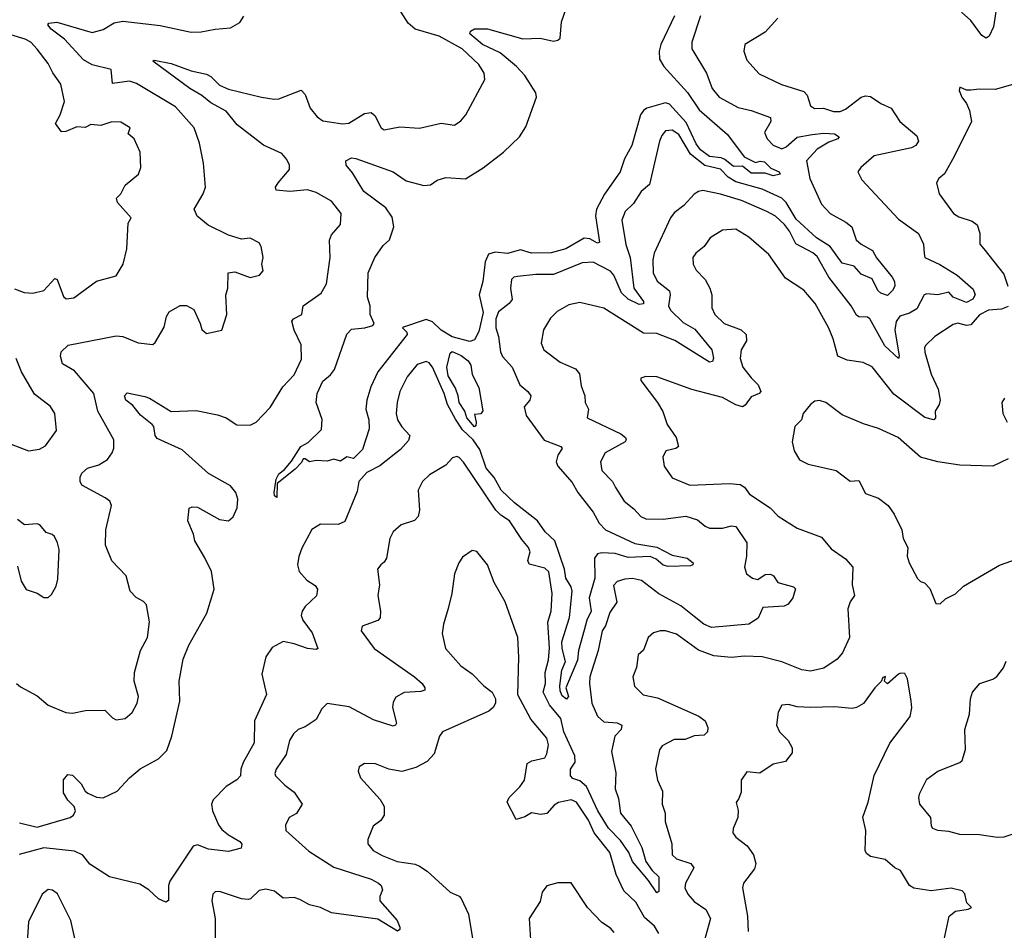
# Model space of a CAD drawing. Extents: x 2199565 to 2323334, y 894172 to 1018966.
# Tile 221 of 256: x 2209305 to 2213787, y 996901 to 1001048. Entities that reach past the tile are written whole.
import ezdxf

# ---------------------------------------------------------------- set-up
doc = ezdxf.new("R2010")
doc.units = 0

msp = doc.modelspace()

# ---------------------------------------------------------------- linework, layer by layer
at = {"layer": '0CON10XD'}
for points in [[(2213762, 1001175), (2213738.2, 1001015), (2213717.7, 1000972.3), (2213705, 1000964.4), (2213685, 1000975.6), (2213634.6, 1001045), (2213591.7, 1001081.7)], [(2210520.9, 1000410.9), (2210498.3, 1000438.3), (2210415, 1000476.6), (2210295, 1000569.2), (2210245, 1000630.9), (2210175, 1000670), (2210135, 1000702.5), (2210079.6, 1000735), (2209910.7, 1000859.3), (2209917, 1000863), (2209995, 1000848.4), (2210085, 1000815.4), (2210155, 1000800), (2210175, 1000788.9), (2210215, 1000750.5), (2210255, 1000731.1), (2210405.5, 1000694.5), (2210464.3, 1000685.7), (2210485, 1000688.1), (2210586.9, 1000726.9), (2210605, 1000706.7), (2210627.5, 1000645), (2210659.2, 1000605), (2210685, 1000587.8), (2210715, 1000582.7), (2210775, 1000574.4), (2210802.8, 1000577.2), (2210875, 1000621.5), (2210905, 1000625.7), (2210922.1, 1000612.1), (2210950, 1000555), (2210965, 1000547.1), (2211035, 1000560.4), (2211125, 1000554.4), (2211223.2, 1000576.8), (2211285, 1000568), (2211313.2, 1000586.8), (2211335.7, 1000615), (2211423.1, 1000775), (2211420, 1000805), (2211394.6, 1000844.6), (2211320, 1000915), (2211215, 1000973.5), (2211105, 1001004.4), (2211072.9, 1001032.9), (2211020.8, 1001115)], [(2212285.7, 1001065), (2212223.7, 1000935), (2212216.5, 1000905), (2212218.3, 1000868.3), (2212237.9, 1000835), (2212345.8, 1000715.8), (2212397.9, 1000637.9), (2212527.9, 1000525), (2212603.3, 1000423.3), (2212655, 1000397.5), (2212676.4, 1000403.6), (2212695, 1000400.8), (2212725, 1000371.2), (2212762.5, 1000355), (2212766.7, 1000345), (2212735, 1000337.5), (2212698.3, 1000348.3), (2212635, 1000349.2), (2212595, 1000380.8), (2212555, 1000379.1), (2212515, 1000411.6), (2212498.2, 1000418.2), (2212445, 1000424.8), (2212404.8, 1000455), (2212385, 1000483.2), (2212339.6, 1000579.6), (2212263.9, 1000663.9), (2212245, 1000669.3), (2212160.5, 1000645), (2212144.6, 1000635), (2212131.2, 1000615), (2212091.8, 1000475), (2212057.9, 1000415), (2212038.6, 1000355), (2211967.1, 1000252.9), (2211931.1, 1000185), (2211925.7, 1000155), (2211944.2, 1000035), (2211935, 1000030.4), (2211899.8, 1000049.8), (2211875, 1000053.2), (2211790.6, 1000005), (2211724.3, 999985.7), (2211635, 999984.4), (2211585, 999999.2), (2211525, 999982.6), (2211469.3, 999989.3), (2211439.5, 999980.5), (2211424.3, 999945), (2211412.9, 999855), (2211396.9, 999795), (2211415.3, 999714.7), (2211395, 999628.6), (2211375, 999590), (2211355, 999582.3), (2211274.4, 999604.4), (2211223.5, 999633.5), (2211185, 999672.5), (2211155, 999682), (2211051.7, 999648.3), (2211047.5, 999645), (2211067.5, 999625), (2211068.8, 999615), (2210935.6, 999445), (2210903.6, 999376.4), (2210885.7, 999315), (2210881.4, 999275), (2210894.4, 999225), (2210895.7, 999185), (2210865, 999091.2), (2210825, 999050), (2210795, 999057.5), (2210765, 999037.5), (2210735, 999046.7), (2210705, 999037.5), (2210655, 999041.2), (2210625, 999033.8), (2210605, 999047.5), (2210595, 999047.5), (2210588.6, 999031.4), (2210559.5, 999000.5), (2210477.5, 998935), (2210475, 998872.5), (2210465, 998880), (2210463.3, 998895), (2210472.9, 998955), (2210485, 998979.2), (2210510.7, 998999.3), (2210541.9, 999038.1), (2210585, 999103.6), (2210618.1, 999121.9), (2210678.5, 999181.5), (2210682.7, 999227.3), (2210655.4, 999305), (2210659.8, 999345), (2210685, 999401.8), (2210719.8, 999430.2), (2210738.4, 999455), (2210795, 999616.5), (2210815, 999638), (2210876.7, 999645), (2210912.5, 999655), (2210919.2, 999665), (2210900, 999705), (2210900, 999745), (2210889.1, 999785), (2210891.4, 999895), (2210921.1, 999965), (2210960.5, 1000019.5), (2210988.6, 1000045), (2211008.6, 1000105), (2211000.8, 1000149.2), (2210971.9, 1000191.9), (2210871.8, 1000265), (2210820.8, 1000350.8), (2210791.2, 1000385), (2210790, 1000405), (2210815, 1000419.2), (2210835, 1000415.6), (2211005.4, 1000355.4), (2211064.2, 1000314.2), (2211145, 1000292.3), (2211175, 1000296.5), (2211205, 1000317.1), (2211245, 1000329.2), (2211335, 1000322.9), (2211415, 1000372.9), (2211507.5, 1000445), (2211580, 1000515), (2211609.4, 1000560.6), (2211658.2, 1000695), (2211655.3, 1000715.3), (2211604.3, 1000794.3), (2211566.8, 1000835), (2211492.3, 1000897.7), (2211412.5, 1000935), (2211355, 1000984.2), (2211357.5, 1000995), (2211375, 1001006), (2211435, 1001006.4), (2211595, 1000961.3), (2211675, 1000963.3), (2211735, 1000950.9), (2211755, 1000954.1), (2211765, 1000963.3), (2211771.4, 1001038.6), (2211801.2, 1001125)], [(2209290, 998025), (2209309.3, 998009.3), (2209385, 997969.2), (2209435, 997925.8), (2209515, 997892.9), (2209545, 997889.2), (2209605, 997901.9), (2209693.3, 997903.3), (2209728.3, 997868.3), (2209745, 997860), (2209785, 997866), (2209817.6, 997892.4), (2209840, 997935), (2209845.8, 997965), (2209825.7, 998035), (2209827.1, 998075), (2209855.5, 998174.5), (2209887.1, 998235), (2209895.6, 998305.6), (2209882.7, 998382.7), (2209868.8, 998398.8), (2209835, 998416.2), (2209808, 998445), (2209789.4, 998515), (2209725, 998582.9), (2209695.4, 998655), (2209697.3, 998725), (2209723.1, 998835), (2209715, 998855.6), (2209695, 998870.6), (2209588, 998928), (2209580, 998945), (2209580, 998965), (2209587.7, 998982.3), (2209613.3, 999005), (2209665, 999020.9), (2209704.2, 999045.8), (2209725.8, 999075), (2209733.4, 999096.6), (2209733.6, 999135), (2209661.1, 999265), (2209643.2, 999345), (2209555, 999448.8), (2209500.5, 999480.5), (2209490.4, 999515), (2209494.1, 999535), (2209525.5, 999565.5), (2209745, 999607.8), (2209775, 999605.6), (2209845, 999576.5), (2209910.7, 999569.3), (2209921.7, 999578.3), (2209962.1, 999647.9), (2209973.3, 999696.7), (2209985, 999718), (2210035, 999746), (2210065, 999746), (2210098.6, 999728.6), (2210126.1, 999663.9), (2210135, 999636.7), (2210155, 999618.8), (2210226, 999634), (2210248.1, 999705), (2210243, 999793), (2210252.5, 999825), (2210254.1, 999895.9), (2210285, 999899.4), (2210355, 999874.4), (2210397.5, 999885), (2210413.3, 999905), (2210406.7, 999935), (2210413.8, 999965), (2210404, 1000015), (2210395, 1000031.2), (2210355, 1000052.5), (2210315, 1000048.6), (2210255, 1000066.5), (2210162.9, 1000112.9), (2210113.6, 1000153.6), (2210100, 1000185), (2210141.1, 1000255), (2210150.6, 1000285), (2210142.5, 1000395), (2210124.3, 1000485), (2210099.6, 1000555), (2210015, 1000650.9), (2209836.8, 1000756.8), (2209805, 1000767.6), (2209727, 1000757), (2209721.3, 1000821.3), (2209635, 1000842.5), (2209594.9, 1000864.9), (2209508.6, 1000958.6), (2209448.5, 1001005), (2209433.1, 1001025), (2209437.9, 1001032.1), (2209475, 1001036.7), (2209635, 1000989.1), (2209685, 1001003.3), (2209735, 1001034.2), (2209775, 1001041.9), (2209945, 1001020.9), (2210085, 1000990.9), (2210132, 1000992), (2210194.6, 1001005.4), (2210265, 1001010.6), (2210308, 1001035), (2210325.8, 1001064.2)], [(2212404.2, 1001065.8), (2212365.5, 1000945), (2212364.5, 1000915), (2212431.5, 1000805), (2212457.1, 1000735), (2212488.9, 1000695), (2212575, 1000647.7), (2212635, 1000634.7), (2212722.9, 1000602.9), (2212724.6, 1000585), (2212695.6, 1000535), (2212708.2, 1000505), (2212735, 1000477.1), (2212775, 1000460), (2212795, 1000469.3), (2212845, 1000513.1), (2212913.3, 1000525), (2212965, 1000530.5), (2213015, 1000527.5), (2213035.6, 1000515), (2213029.4, 1000505), (2212989.2, 1000490.8), (2212935, 1000458.2), (2212887.1, 1000405), (2212902.2, 1000325), (2212955, 1000208.1), (2212995, 1000165.4), (2213066.3, 1000126.3), (2213093.2, 1000105), (2213113.3, 1000045), (2213135.7, 1000025.7), (2213187.3, 999997.3), (2213205, 999963.6), (2213276.5, 999875), (2213287.5, 999855), (2213288.2, 999835), (2213278.9, 999815), (2213255, 999792.3), (2213225, 999802), (2213212.2, 999815), (2213185, 999868), (2213135, 999889.4), (2213103.5, 999925), (2213049, 999939), (2212994.8, 1000015), (2212932.2, 1000055), (2212840.3, 1000140.3), (2212795, 1000215.3), (2212775, 1000234.8), (2212685, 1000275.9), (2212565, 1000309.5), (2212530.1, 1000330.1), (2212495, 1000366.7), (2212423.7, 1000383.7), (2212358.3, 1000435), (2212305, 1000525.3), (2212275, 1000544.5), (2212245, 1000541.1), (2212228.7, 1000521.3), (2212218.2, 1000495), (2212172.3, 1000297.7), (2212134.4, 1000265), (2212099.8, 1000210.2), (2212061.1, 1000175), (2212045.5, 1000135), (2212064.2, 1000024.2), (2212083.5, 999965), (2212100.7, 999825), (2212145.5, 999765), (2212145, 999754), (2212125, 999751.1), (2212075, 999775.3), (2212045, 999803.5), (2212009.3, 999885), (2211995, 999903.3), (2211915, 999944.1), (2211865, 999940), (2211735, 999888.2), (2211655, 999888.2), (2211571.5, 999878.5), (2211554.7, 999875.3), (2211543.3, 999865), (2211539.6, 999825), (2211547, 999773), (2211534, 999756), (2211485, 999718.1), (2211472.4, 999685), (2211472.8, 999645), (2211484.7, 999604.7), (2211493.7, 999535), (2211503.5, 999513.5), (2211547.3, 999465), (2211582.5, 999385), (2211618.9, 999355), (2211632.2, 999335), (2211627.1, 999315), (2211601.8, 999285), (2211610.5, 999245), (2211693.3, 999133.3), (2211768.8, 999105), (2211774.2, 999095), (2211754.6, 999064.6), (2211747.9, 999035), (2211755.3, 999015), (2211820.5, 998940.5), (2211846.4, 998895), (2211915.2, 998805.2), (2211942.4, 998755), (2211971.1, 998725), (2212105, 998662.2), (2212205.8, 998645.8), (2212275, 998609.6), (2212343.1, 998595), (2212370.8, 998575), (2212370, 998565), (2212358.5, 998561.5), (2212257, 998557), (2212235, 998564.1), (2212201.9, 998591.9), (2212175, 998603.1), (2212075, 998598.4), (2212016.5, 998616.5), (2211955, 998619.7), (2211935, 998615.4), (2211922.5, 998595), (2211923.9, 998505), (2211897.8, 998415), (2211906.7, 998355), (2211886.7, 998313.3), (2211875, 998268.1), (2211848.9, 998175), (2211845, 998130.8), (2211791.9, 998005), (2211803.3, 997965), (2211795, 997953.8), (2211775, 997968), (2211765, 997991.2), (2211763.6, 998013.6), (2211773, 998085), (2211790, 998125), (2211774.2, 998185), (2211773.8, 998215), (2211807.9, 998325), (2211820, 998445), (2211815.9, 998465), (2211790.7, 998505), (2211785.7, 998545), (2211740.7, 998675), (2211697.7, 998715), (2211661.9, 998765), (2211557.7, 998847.7), (2211497.5, 998905), (2211465, 998963.7), (2211429, 999005), (2211400.2, 999090.2), (2211369, 999135), (2211320.4, 999180.4), (2211288.6, 999228.6), (2211252.3, 999295), (2211238.1, 999345), (2211185, 999465.7), (2211168.6, 999485), (2211155, 999491.1), (2211115, 999477.5), (2211068.5, 999421.5), (2211036, 999355), (2211023.1, 999305), (2211019.2, 999255), (2211024.7, 999225), (2211044, 999194), (2211081.5, 999155), (2211075, 999131.4), (2211038.9, 999091.1), (2210945, 999016.1), (2210885, 998985.7), (2210848.9, 998945), (2210840.7, 998899.3), (2210785, 998762.5), (2210755, 998749.4), (2210675, 998750), (2210635, 998726.2), (2210589.1, 998640.9), (2210576.2, 998603.8), (2210570, 998565), (2210576.9, 998535), (2210612.9, 998495), (2210650.7, 998470.7), (2210660.5, 998455), (2210655.9, 998424.1), (2210605, 998376), (2210591.4, 998355), (2210587.1, 998335), (2210593.8, 998313.8), (2210635.8, 998255), (2210662.5, 998185), (2210655, 998180), (2210615, 998184.4), (2210555, 998205.7), (2210505, 998215.6), (2210455, 998189.2), (2210425, 998146), (2210406.8, 998066.8), (2210428.9, 997975), (2210373.5, 997855), (2210372.3, 997755), (2210322.8, 997665), (2210312.1, 997635), (2210310.8, 997605), (2210293.4, 997586.6), (2210245, 997556.5), (2210186.4, 997495), (2210178.5, 997475), (2210183.1, 997445), (2210210.7, 997380.7), (2210225, 997360), (2210255.9, 997335.9), (2210307.1, 997305), (2210316.1, 997293.9), (2210313.8, 997275), (2210255, 997259.5), (2210165, 997271.2), (2210115, 997290.9), (2210095.4, 997284.6), (2209989.4, 997125), (2209983.1, 997105), (2209983.3, 997036.7), (2209970.7, 997029.3), (2209936.7, 997045), (2209892.5, 997085), (2209851.7, 997111.7), (2209714.3, 997144.3), (2209625, 997202.5), (2209592.6, 997242.6), (2209555, 997261.5), (2209415, 997276), (2209303.3, 997246.7)], [(2212756.7, 1001055), (2212698.8, 1000991.2), (2212606.2, 1000935), (2212600.8, 1000905), (2212615, 1000863.3), (2212670.9, 1000800.9), (2212772.4, 1000752.4), (2212875, 1000720.8), (2212889.2, 1000705), (2212905.6, 1000655.6), (2212923.4, 1000643.4), (2212964.6, 1000645.4), (2213010.2, 1000630.2), (2213040, 1000630), (2213065, 1000640), (2213135, 1000694.6), (2213155, 1000701.8), (2213178.6, 1000698.6), (2213225, 1000665.7), (2213272.5, 1000645), (2213311.1, 1000585), (2213388.9, 1000518.9), (2213397.3, 1000495), (2213385, 1000474.6), (2213365, 1000464.6), (2213195, 1000427.3), (2213134, 1000375), (2213120.8, 1000355), (2213138.9, 1000318.9), (2213305, 1000140), (2213397.1, 1000075), (2213418.8, 1000025), (2213421.7, 999981.7), (2213426.2, 999965), (2213493.4, 999933.4), (2213573.3, 999885), (2213645, 999821.1), (2213654.8, 999795), (2213643.4, 999775), (2213615, 999760.5), (2213554.2, 999784.2), (2213535, 999807.1), (2213485, 999794.3), (2213435, 999799.5), (2213422, 999795), (2213388.5, 999731.5), (2213355, 999710.9), (2213311.8, 999698.2), (2213295, 999674.2), (2213289.6, 999635), (2213308.5, 999515), (2213305, 999504.3), (2213243.3, 999563.3), (2213175, 999686.2), (2213165, 999693.8), (2213125.5, 999695.5), (2213115, 999702.5), (2213090, 999745), (2212989.1, 999875), (2212935, 999969.2), (2212915, 999986.9), (2212837.6, 1000027.6), (2212808.8, 1000085), (2212786.4, 1000115), (2212745, 1000152.8), (2212705.6, 1000175), (2212591.4, 1000225), (2212495, 1000253.4), (2212415, 1000269.4), (2212395, 1000265.7), (2212375, 1000252.9), (2212328.1, 1000201.9), (2212285, 1000168.6), (2212268.1, 1000145), (2212193.1, 999985), (2212186.8, 999955), (2212188.5, 999895), (2212207.3, 999857.3), (2212262.6, 999812.6), (2212266.5, 999795), (2212258.1, 999745), (2212268.2, 999725), (2212325, 999669.6), (2212378.2, 999638.2), (2212455.5, 999545), (2212463.7, 999506.3), (2212459.1, 999490.9), (2212445, 999488.5), (2212286.7, 999586.7), (2212205, 999619.4), (2212145, 999620.3), (2211965, 999734.4), (2211855, 999760.6), (2211805, 999748.9), (2211751.1, 999718.9), (2211722, 999688), (2211690, 999635), (2211678.8, 999575), (2211691.2, 999545), (2211765, 999488.9), (2211835, 999458.1), (2211853.1, 999435), (2211860.7, 999380.7), (2211878.1, 999335), (2211880, 999305), (2211894.2, 999275), (2211888.8, 999235), (2212042.2, 999162.2), (2212062.7, 999145), (2212066.5, 999135), (2212061.1, 999125), (2211970.8, 999075), (2211948.6, 999035), (2211955.8, 998995), (2212003.1, 998945), (2212016.8, 998916.8), (2212056.9, 998855), (2212100.6, 998820.6), (2212132.9, 998785), (2212155, 998774.5), (2212235, 998773.8), (2212336.9, 998786.9), (2212390.3, 998770.3), (2212425, 998740.8), (2212445, 998732.9), (2212505, 998732.7), (2212545, 998743.3), (2212565, 998740.4), (2212615.6, 998665), (2212614.2, 998605), (2212604, 998555), (2212614.2, 998525), (2212641.4, 998505), (2212665, 998499.3), (2212698, 998522), (2212723.2, 998523.2), (2212736, 998515), (2212756, 998485), (2212827.5, 998465), (2212836.1, 998456.1), (2212823.9, 998415), (2212803.6, 998386.4), (2212785, 998377.6), (2212688.5, 998371.5), (2212667.5, 998322.5), (2212624.6, 998295.4), (2212455, 998279.5), (2212419.2, 998295), (2212375, 998330), (2212315, 998378.7), (2212215, 998433.4), (2212135, 998494.7), (2212095, 998502.8), (2212059.2, 998500.8), (2212025, 998490), (2212008.3, 998471.7), (2212022.7, 998395), (2211992, 998348), (2211971.7, 998288.3), (2211956.2, 998265), (2211937.8, 998175), (2211900.6, 998055), (2211899.2, 998025), (2211909.3, 997935), (2211935, 997875.6), (2211965, 997850.5), (2212025.3, 997845.3), (2212045.6, 997835), (2212043.6, 997815), (2212014.2, 997785), (2211998.7, 997715), (2212018.7, 997618.7), (2212015.3, 997545), (2212031.3, 997501.3), (2212040.6, 997435), (2212089.4, 997375), (2212137.5, 997277.5), (2212155.2, 997215), (2212183.8, 997173.8), (2212214, 997144), (2212215, 997077.5), (2212205, 997072), (2212168.2, 997128.2), (2212095.2, 997215), (2212077.6, 997255), (2212039.8, 997309.8), (2211985, 997366.2), (2211936.8, 997445), (2211886, 997556), (2211855, 997581.8), (2211822.8, 997592.8), (2211813.1, 997605), (2211812.3, 997635), (2211833.8, 997666.2), (2211831.6, 997695), (2211781.7, 997805), (2211768.1, 997865), (2211717.4, 997927.4), (2211688.1, 997985), (2211698.4, 998025), (2211697.3, 998075), (2211712.4, 998132.4), (2211716.2, 998186.2)], [(2209282, 999822), (2209325, 999805.7), (2209365, 999803.3), (2209415.5, 999814.5), (2209465, 999870), (2209476, 999865), (2209505, 999786.7), (2209516.4, 999776.4), (2209551.7, 999781.7), (2209655, 999857.1), (2209745, 999882), (2209775.5, 999934.5), (2209792.9, 1000005), (2209798.8, 1000121.2), (2209812.5, 1000145), (2209750.5, 1000215), (2209746.2, 1000235), (2209765.7, 1000254.3), (2209785, 1000293.8), (2209846.2, 1000345), (2209856.2, 1000375), (2209853.3, 1000445), (2209826.2, 1000505), (2209798.3, 1000528.3), (2209807.5, 1000555), (2209765, 1000581.2), (2209725, 1000583.3), (2209675, 1000566), (2209629.3, 1000570.7), (2209602.5, 1000557.5), (2209565, 1000560.6), (2209515, 1000538.8), (2209495, 1000537.5), (2209468.8, 1000575), (2209490, 1000615), (2209509.5, 1000675), (2209492.9, 1000755), (2209456.1, 1000806.1), (2209435, 1000849.2), (2209385, 1000914), (2209355.8, 1000945), (2209329.9, 1000959.9), (2209265, 1000978.4)], [(2213836.4, 1000756.4), (2213745, 1000730), (2213675, 1000732), (2213635, 1000726.7), (2213615, 1000727.5), (2213585, 1000740), (2213582.5, 1000725), (2213593.8, 1000695), (2213615.7, 1000665.7), (2213628.6, 1000635), (2213637.5, 1000585), (2213559.4, 1000425), (2213514.4, 1000345.6), (2213489.2, 1000325), (2213479.2, 1000305), (2213490.8, 1000255), (2213556, 1000165), (2213579.5, 1000149.5), (2213641.1, 1000131.1), (2213664.4, 1000114.4), (2213675.7, 1000075.7), (2213676.2, 1000025), (2213693.8, 1000005), (2213785, 999888.8), (2213803.1, 999835)], [(2209305, 997390), (2209385, 997371.2), (2209535.3, 997414.7), (2209550.6, 997425), (2209559.5, 997445), (2209552.9, 997465), (2209525, 997494.2), (2209505, 997527.5), (2209504, 997586), (2209525, 997610), (2209545, 997607.5), (2209585, 997567.5), (2209602.9, 997535), (2209615.4, 997525.4), (2209655, 997507.3), (2209685.4, 997504.6), (2209749.2, 997535), (2209805, 997595.6), (2209853, 997637), (2209937.4, 997682.6), (2209975, 997720), (2209997.5, 997785), (2210033.8, 997945), (2210030.7, 998035), (2210050, 998135), (2210075, 998199.2), (2210156.9, 998345), (2210190.4, 998455), (2210178.2, 998535), (2210147.9, 998597.9), (2210101.9, 998675), (2210095.7, 998705), (2210070, 998765), (2210076.4, 998823.6), (2210090.5, 998829.5), (2210115, 998828.6), (2210215, 998771.8), (2210255, 998765.6), (2210276.3, 998783.7), (2210294.4, 998825), (2210297.9, 998865), (2210288.5, 998895), (2210264.2, 998925), (2210165, 998981.1), (2210045, 999088.9), (2209931.2, 999141.2), (2209921.5, 999155), (2209915.4, 999195), (2209908.1, 999205), (2209855, 999247.1), (2209820.7, 999290.7), (2209788, 999315), (2209782.5, 999335), (2209795, 999348.8), (2209875, 999332.5), (2209896.2, 999325), (2209995, 999263.5), (2210108.3, 999268.3), (2210205, 999247.8), (2210244.5, 999234.5), (2210293.2, 999203.2), (2210355, 999201.9), (2210382, 999215), (2210445, 999282), (2210503.7, 999376.3), (2210555, 999430), (2210587.6, 999502.4), (2210586.8, 999566.8), (2210555, 999633.3), (2210544.4, 999675.6), (2210551.2, 999685), (2210589.2, 999705), (2210595.6, 999745), (2210677.1, 999802.9), (2210702.5, 999845), (2210717.8, 999965), (2210715.7, 1000044.3), (2210725, 1000068.8), (2210765.8, 1000115), (2210768.6, 1000165), (2210725, 1000221.9), (2210655, 1000260.5), (2210615, 1000272.7), (2210535, 1000265.4), (2210472.3, 1000272.3), (2210470, 1000285), (2210482, 1000305), (2210532.7, 1000365), (2210533.3, 1000385), (2210520.9, 1000410.9)], [(2213805, 999741.2), (2213775, 999730.4), (2213715, 999725.4), (2213675, 999703.5), (2213635, 999658.5), (2213615, 999655.3), (2213575, 999666.2), (2213555, 999659.1), (2213471.4, 999605), (2213430, 999565), (2213424.4, 999555), (2213425.7, 999534.3), (2213455, 999434), (2213485.8, 999365.8), (2213494.6, 999315.4), (2213490.4, 999295), (2213472.9, 999265), (2213474, 999235), (2213466.7, 999225), (2213425, 999236.5), (2213285, 999342.9), (2213185, 999466.4), (2213145, 999486.2), (2213072.6, 999497.4), (2213029.4, 999515), (2213007.9, 999595), (2212986.3, 999646.3), (2212925.8, 999755.8), (2212875, 999815.6), (2212790.5, 999870.5), (2212715, 999978.1), (2212625, 1000057.1), (2212565, 1000093.5), (2212505, 1000090), (2212448.6, 1000055), (2212421.1, 1000015), (2212383.1, 999985), (2212370, 999965), (2212371.1, 999935), (2212385, 999908), (2212425.8, 999865), (2212447.5, 999825), (2212455.7, 999795), (2212455.7, 999735), (2212469.2, 999705), (2212512.5, 999665), (2212590, 999635), (2212612.7, 999615), (2212614, 999586), (2212588.9, 999545), (2212584.6, 999505), (2212596.9, 999465), (2212635, 999416.4), (2212666.2, 999385), (2212678.5, 999355), (2212671.2, 999345), (2212635, 999330.5), (2212607.4, 999292.6), (2212595, 999285.6), (2212564.7, 999294.7), (2212505, 999327.5), (2212365, 999364.3), (2212205, 999421.2), (2212155, 999423.3), (2212132.5, 999415), (2212132.5, 999405), (2212208.8, 999305), (2212233, 999263), (2212252.2, 999205), (2212293.8, 999145), (2212303.8, 999105), (2212292.5, 999095), (2212246.2, 999083.8), (2212232.2, 999055), (2212239.2, 999015), (2212275, 998960.8), (2212355, 998927.5), (2212536.3, 998936.3), (2212585, 998930.5), (2212605, 998919.2), (2212627.6, 998887.6), (2212721.4, 998825), (2212757.7, 998787.7), (2212845, 998732.2), (2212955, 998691.9), (2212998.8, 998638.8), (2213065, 998592.2), (2213097.1, 998555), (2213094.4, 998475), (2213105.8, 998425), (2213085, 998396.2), (2213075.6, 998365), (2213081.9, 998235), (2213050.6, 998165), (2213027.1, 998135), (2212965, 998094.4), (2212905, 998081.8), (2212865, 998087.3), (2212773.8, 998123.8), (2212685, 998145.9), (2212605, 998149.4), (2212545, 998143.7), (2212465, 998150.6), (2212395, 998177.3), (2212295, 998248.9), (2212245, 998264.4), (2212220, 998265), (2212190, 998255), (2212166, 998235), (2212145, 998176.7), (2212121.2, 998155), (2212112.7, 998097.3), (2212096, 998055), (2212103.1, 998013.1), (2212143.8, 997973.8), (2212209.1, 997959.1), (2212396.9, 997876.9), (2212425.6, 997855), (2212438, 997825), (2212436.7, 997805), (2212420.6, 997789.4), (2212375, 997787.1), (2212335, 997769.5), (2212285, 997770), (2212229.5, 997740.5), (2212217.5, 997722.5), (2212199.4, 997635), (2212207.8, 997585), (2212231.9, 997535), (2212229.2, 997475), (2212243.8, 997435), (2212244.1, 997395.9), (2212273.1, 997295), (2212276, 997245), (2212295, 997227.1), (2212360, 997205), (2212374.4, 997185), (2212335.5, 997115), (2212333.6, 997095), (2212346, 997066), (2212375, 997031.4), (2212429.1, 996995), (2212449.6, 996955), (2212420, 996845)], [(2209266.7, 999115), (2209345, 999084.5), (2209395, 999091.9), (2209423, 999107), (2209472.3, 999177.7), (2209464.4, 999255), (2209445, 999285.8), (2209372.2, 999342.2), (2209314, 999444), (2209289.1, 999505)], [(2211375, 999194.4), (2211340, 999235), (2211331.9, 999265), (2211305, 999304), (2211301.8, 999335), (2211289.3, 999369.3), (2211255, 999425.8), (2211250.3, 999465), (2211265, 999530), (2211273.5, 999536.5), (2211315, 999519.3), (2211347.3, 999495), (2211358.8, 999475), (2211365, 999432.5), (2211395, 999372.5), (2211413.6, 999266.4), (2211405, 999252.5), (2211375, 999250), (2211383.8, 999215), (2211381.2, 999198.8), (2211375, 999194.4)], [(2213788.8, 999325), (2213776.7, 999305), (2213780, 999255), (2213800.8, 999215)], [(2213805, 999047.5), (2213735, 999014.2), (2213585, 999019.5), (2213485, 999034.4), (2213405, 999055.7), (2213304.6, 999144.6), (2213215, 999185.7), (2213147, 999207), (2213048.8, 999248.8), (2212975, 999304), (2212946.4, 999313.6), (2212925, 999311.2), (2212905, 999296.2), (2212871.2, 999255), (2212863.6, 999226.4), (2212834, 999195), (2212822, 999125), (2212830, 999085), (2212854.2, 999044.2), (2212895, 999024), (2213022.5, 998995), (2213085, 998946.2), (2213125, 998948.8), (2213155, 998890), (2213215, 998868.6), (2213258, 998835), (2213285.5, 998795.5), (2213320.8, 998725), (2213326.7, 998685), (2213348.8, 998645), (2213344.3, 998605), (2213354.2, 998575), (2213392.7, 998502.7), (2213405, 998490), (2213423.3, 998483.3), (2213448.3, 998458.3), (2213475, 998390), (2213495, 998387.5)], [(2211716.2, 998186.2), (2211708.9, 998305), (2211724.2, 998355), (2211728.8, 998435), (2211713.5, 998533.5), (2211695, 998550), (2211625, 998568.1), (2211618.7, 998585), (2211628.8, 998625), (2211621.5, 998645), (2211590.4, 998680.4), (2211535.5, 998765), (2211495, 998791.2), (2211472.9, 998815), (2211325, 999032.9), (2211305, 999054.3), (2211295, 999058.6), (2211275, 999052.5), (2211245, 999019.4), (2211170.8, 998975), (2211138.6, 998945), (2211118.6, 998905), (2211124.5, 998815), (2211118.5, 998785), (2211103.1, 998766.9), (2211042.2, 998747.8), (2211004.6, 998715.4), (2210990, 998685), (2210974.4, 998595), (2210965, 998577.5), (2210948.8, 998565), (2210934.2, 998545), (2210943.3, 998475), (2210935.7, 998425.7), (2210946.9, 998355), (2210945.7, 998324.3), (2210935, 998312), (2210864.5, 998285.5), (2210860, 998265), (2210918.6, 998185), (2211102.5, 998055), (2211137.1, 998025), (2211150, 998005), (2211148.8, 997995), (2211131.4, 997988.6), (2211055, 997984.6), (2211016.9, 997963.1), (2211005, 997940), (2211001.8, 997915), (2211020, 997845), (2211015.4, 997834.6), (2211005, 997830.5), (2210915, 997859.1), (2210805, 997919.1), (2210705, 997933.1), (2210680.2, 997909.8), (2210655, 997861.4), (2210605, 997827.8), (2210572.5, 997815), (2210551.9, 997795), (2210533.3, 997765), (2210518.2, 997701.8), (2210473.1, 997635), (2210466.9, 997615), (2210470, 997605), (2210511.5, 997561.5), (2210555, 997529.4), (2210590.8, 997475), (2210565, 997433.3), (2210532.5, 997415), (2210515, 997380), (2210516.7, 997355), (2210620.8, 997260.8), (2210735, 997189.1), (2210905, 997134.5), (2210939.2, 997115), (2210950, 997105), (2210956.2, 997085), (2210944.4, 997055), (2210944.4, 997035), (2211023.9, 996945), (2211035.9, 996915), (2211035.3, 996904.7), (2211025, 996896.7), (2210935, 996952.4), (2210725, 996981), (2210675, 997004.1), (2210625, 997016.8), (2210580.8, 997040.8), (2210555, 997050.4), (2210505, 997047.2), (2210465, 997079.6), (2210425, 997088.5), (2210395, 997082.5), (2210355.5, 997044.5), (2210345, 997041.1), (2210314.6, 997044.6), (2210215, 997078), (2210195, 997076.7), (2210183.9, 997066.1), (2210179.2, 997035), (2210195.6, 996955), (2210194.5, 996865)], [(2209295, 998560), (2209311.3, 998491.3), (2209335, 998453.3), (2209385, 998436.7), (2209415, 998416.7), (2209435, 998416.7), (2209449.5, 998430.5), (2209471.7, 998468.3), (2209479.5, 998500.5), (2209484.2, 998635), (2209478, 998665), (2209463.9, 998693.9), (2209453.6, 998703.6), (2209425, 998712.5), (2209397.3, 998747.3), (2209385, 998752), (2209327.7, 998747.7), (2209295, 998771.2)], [(2212215, 996886.7), (2212195, 996920), (2212149.5, 996959.5), (2212109.2, 997029.2), (2212055, 997080), (2212020.9, 997155), (2211990.9, 997255), (2211920.5, 997345), (2211895, 997402.7), (2211840, 997485), (2211815, 997495.3), (2211757.7, 997482.3), (2211738.5, 997471.5), (2211705, 997433.3), (2211677.8, 997427.8), (2211635, 997435.4), (2211605, 997417.1), (2211565, 997406), (2211523.8, 997485), (2211533.6, 997505), (2211582.5, 997555), (2211602.7, 997585), (2211615, 997660.8), (2211637.1, 997672.9), (2211695, 997686.9), (2211705.5, 997705), (2211711.8, 997745), (2211705, 997776), (2211631.8, 997861.8), (2211573, 997973), (2211577.8, 998145), (2211572.2, 998235), (2211515, 998396.7), (2211464.3, 998485), (2211434.2, 998565), (2211385.7, 998625.7), (2211365, 998631.2), (2211320.3, 998599.7), (2211304.2, 998575), (2211284.2, 998525), (2211272.9, 998435), (2211256, 998366), (2211234, 998295), (2211227.7, 998252.3), (2211242.9, 998185), (2211312.9, 998105), (2211365, 998069.2), (2211417.5, 998015), (2211455.5, 997985.5), (2211470.8, 997955), (2211470.8, 997935), (2211460, 997915), (2211441.5, 997898.5), (2211230, 997805), (2211215.6, 997784.4), (2211192.2, 997705), (2211160.6, 997669.4), (2211108.1, 997641.9), (2211045, 997624.4), (2210985.5, 997635.5), (2210925, 997659.4), (2210875, 997660), (2210851.2, 997645), (2210846.2, 997625), (2210856.7, 997595), (2210946.2, 997496.2), (2210964.3, 997465), (2210963.8, 997425), (2210948.7, 997401.3), (2210914.3, 997375), (2210889.4, 997315), (2210890, 997295), (2210914.7, 997264.7), (2210955, 997241.3), (2211024, 997215), (2211105, 997201.8), (2211125, 997193.1), (2211160.7, 997170.7), (2211264.4, 997075), (2211305, 997056.7), (2211315, 997045.7), (2211348.2, 996975), (2211368.1, 996855)], [(2213495, 998387.5), (2213519.3, 998410.7), (2213565, 998434), (2213601.2, 998468.8), (2213765.8, 998564.2), (2213847.3, 998592.7)], [(2213875, 997355.6), (2213785, 997325.4), (2213755, 997323.1), (2213675, 997335.9), (2213585, 997336.7), (2213535, 997351), (2213485, 997355.4), (2213462.5, 997365), (2213455.8, 997375), (2213453.3, 997415), (2213402.5, 997475), (2213398.6, 997505), (2213403.1, 997525), (2213435, 997590), (2213485, 997625.6), (2213585, 997664.4), (2213595.6, 997675), (2213610.8, 997725), (2213607.1, 997815), (2213628.2, 997885), (2213633.1, 997955), (2213642.9, 997985), (2213675.6, 998024.4), (2213735.6, 998044.4), (2213753.2, 998056.8), (2213784.2, 998095.8), (2213795.9, 998125.9)], [(2213495.6, 996774.4), (2213536.2, 996965), (2213565, 996988), (2213623, 996997), (2213637.5, 997005), (2213616.4, 997026.4), (2213607, 997067), (2213595, 997080), (2213545, 997093.3), (2213455, 997080.8), (2213375, 997092.5), (2213355.6, 997105.6), (2213315, 997173.8), (2213288.8, 997185), (2213245, 997224), (2213177.6, 997237.6), (2213160.6, 997250.6), (2213154.5, 997265), (2213156.5, 997355), (2213143.6, 997416.4), (2213167.8, 997485), (2213195, 997606.2), (2213266.5, 997753.5), (2213358, 997875), (2213365.8, 997914.2), (2213363.9, 997943.9), (2213346.4, 998046.4), (2213335, 998070), (2213315, 998072.5), (2213305, 998067.5), (2213255, 998023.3), (2213242.5, 998035), (2213246.7, 998056.7), (2213235, 998052.5), (2213226.7, 998033.3), (2213198, 998005), (2213146.8, 997933.2), (2213114.1, 997915.9), (2213095, 997911.2), (2213015, 997918), (2212905, 997915.8), (2212845, 997919.2), (2212805, 997930), (2212774.2, 997925.8), (2212758, 997895), (2212750, 997835), (2212764, 997805), (2212803.8, 997765), (2212822, 997732), (2212821.2, 997708.8), (2212790.5, 997669.5), (2212735, 997658), (2212675, 997616.7), (2212615, 997622), (2212589.4, 997585), (2212589.2, 997530.8), (2212579.5, 997500.5), (2212567, 997483), (2212576, 997446), (2212574.2, 997415), (2212553.6, 997365), (2212552.1, 997345), (2212565, 997324.4), (2212616.1, 997286.1), (2212645.6, 997245), (2212656.5, 997205), (2212649.6, 997180.4), (2212599.4, 997115), (2212595.6, 997095), (2212617.8, 996965), (2212621.1, 996895)], [(2209559.4, 996849.4), (2209538.2, 996945), (2209476.7, 997066.7), (2209455, 997083.8), (2209435, 997086.2), (2209408, 997065), (2209345, 996940), (2209338.5, 996845)], [(2212011.3, 996891.3), (2211995, 996910), (2211955, 996937.1), (2211890, 997005), (2211815, 997116.7), (2211755, 997116.7), (2211705, 997103.3), (2211683.8, 997075), (2211675, 997032.5), (2211624, 996955), (2211645.6, 996615)]]:
    msp.add_lwpolyline(points, dxfattribs=at)

doc.saveas('drawing.dxf')
